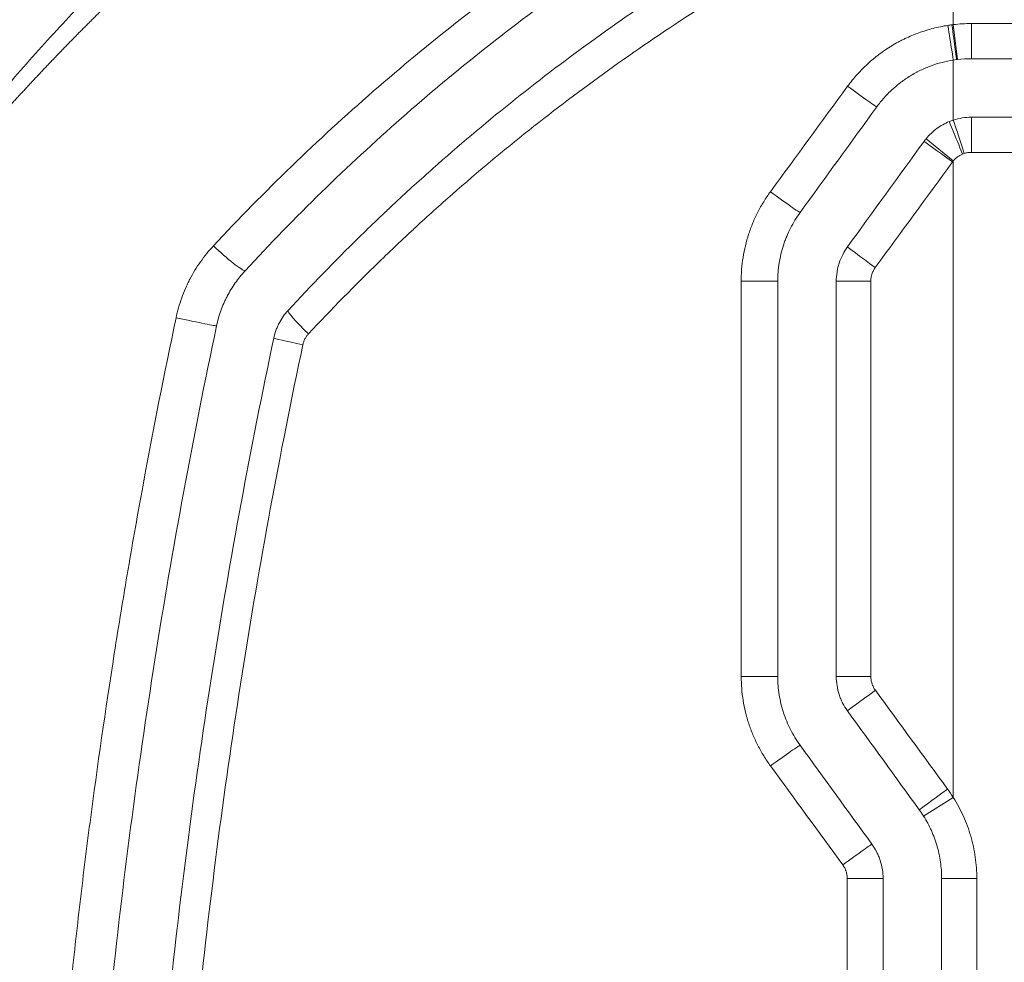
# Model space of a CAD drawing. Header units: millimetres. Extents: x 0 to 594, y 0 to 420.
# Tile 210 of 256: x 316.37 to 320.58, y 302.56 to 306.58. Entities that reach past the tile are written whole.
import ezdxf

# ---------------------------------------------------------------- set-up
doc = ezdxf.new("R2010")
doc.units = ezdxf.units.MM
doc.layers.add('1', color=7, linetype='Continuous', true_color=0xffffff)

msp = doc.modelspace()

# ---------------------------------------------------------------- linework, layer by layer
at = {"layer": '1', "color": 155, "linetype": 'Continuous', "lineweight": 13}
for p, q in [((320.3786, 306.4139), (320.3607, 306.5628)), ((320.4382, 306.5674), (321.2846, 306.5674)), ((320.2447, 306.0758), (320.3607, 305.9808)), ((321.2846, 306.0174), (320.4382, 306.0174)), ((320.3607, 303.5993), (320.3607, 303.2626)), ((320.2338, 303.1827), (320.3607, 303.2626)), ((320.3107, 302.9162), (320.4609, 302.9162)), ((320.4609, 302.9162), (320.4609, 301.2312))]:
    msp.add_line(p, q, dxfattribs=at)
at = {"layer": '1', "color": 155, "linetype": 'Continuous', "lineweight": 18}
for p, q in [((320.4381, 306.4174), (321.2834, 306.4174)), ((321.2834, 306.1674), (320.4381, 306.1674)), ((320.3107, 301.2312), (320.3107, 302.9162))]:
    msp.add_line(p, q, dxfattribs=at)
at = {"layer": '1', "color": 155, "linetype": 'Continuous', "lineweight": 13}
for centre, major_axis, ratio, start_param, end_param in [((320.3375, 306.5596), (0.0232, -0.1482), 0.001105, 4.712215, 6.283099), ((320.3549, 306.5621), (0.0192, -0.1488), 0.000278, 4.712353, 6.283185), ((320.4381, 306.5674), (0, -0.15), 0.000707, 0, 1.570796), ((319.9123, 306.2995), (0.1214, -0.0882), 0.012677, 4.694428, 6.267788), ((320.4072, 306.0125), (-0.0464, 0.1426), 0.000404, 4.712258, 6.28312), ((320.4381, 306.0174), (0, 0.15), 0.000707, 4.712389, 6.283185), ((320.4002, 306.01), (-0.0569, 0.1388), 0.000334, 4.712252, 6.283185), ((320.3572, 305.9762), (-0.1214, 0.0882), 0.000097, 0, 1.570663), ((319.585, 305.8489), (0.1214, -0.0882), 0.021615, 4.681269, 6.254743), ((317.2279, 305.6142), (-0.1102, 0.1017), 0.109604, 1.416677, 2.992502), ((320.0298, 305.5256), (-0.1214, 0.0882), 0.008993, 0, 1.558252), ((319.4609, 305.4668), (0.15, 0), 0.000925, 0.039529, 1.61412), ((320.0107, 305.4668), (-0.15, 0), 0.000106, 4.728691, 6.283185), ((317.0693, 305.3071), (-0.1467, 0.0311), 0.015755, 1.376428, 2.953415), ((317.6291, 305.2404), (0.1102, -0.1018), 0.091908, 3.141593, 4.592234), ((317.6047, 305.1932), (0.1467, -0.0311), 0.017393, 3.141593, 4.561146), ((319.4608, 303.7793), (0.15, 0), 0.000144, 0.037302, 1.611542), ((320.0107, 303.7793), (-0.15, 0), 0.000012, 0, 1.555039), ((320.0298, 303.7205), (-0.1214, -0.0882), 0.008746, 4.724452, 6.283185), ((319.585, 303.3972), (0.1214, 0.0882), 0.020491, 0.026069, 1.599075), ((320.3366, 303.2983), (-0.1214, -0.0882), 0.000646, 4.713279, 6.283185), ((319.8917, 302.975), (0.1214, 0.0882), 0.012385, 0.015001, 1.588018), ((319.9108, 302.9162), (0.15, 0), 0.000104, 4.692012, 6.266169)]:
    msp.add_ellipse(centre, major_axis=major_axis, ratio=ratio, start_param=start_param, end_param=end_param, dxfattribs=at)
for points, knots in [([(316.2501, 306.2203), (316.3169, 306.2995), (316.4524, 306.455), (316.6605, 306.6792), (316.8024, 306.8227), (316.9455, 306.9632), (317.0178, 307.0319), (317.1636, 307.1665), (317.3106, 307.298), (317.5344, 307.4865), (317.761, 307.6662), (317.9137, 307.7801), (318.1438, 307.9467), (318.2985, 308.0519), (318.6095, 308.2509), (318.7658, 308.3447), (319.0006, 308.477), (319.079, 308.5198), (319.2357, 308.6024), (319.314, 308.6424), (319.5489, 308.7583), (319.7052, 308.8302), (319.8607, 308.8968)], [0, 0, 0, 0, 0.0625, 0.125, 0.1875, 0.1875, 0.25, 0.25, 0.3125, 0.375, 0.4375, 0.5, 0.5, 0.625, 0.625, 0.75, 0.75, 0.8125, 0.8125, 0.875, 0.875, 1, 1, 1, 1]), ([(319.9178, 308.764), (319.9146, 308.7626), (319.9083, 308.7599), (319.8988, 308.7558), (319.8893, 308.7516), (319.8798, 308.7475), (319.8703, 308.7434), (319.8608, 308.7392), (319.8513, 308.735), (319.8418, 308.7309), (319.8323, 308.7267), (319.8228, 308.7225), (319.8133, 308.7183), (319.8039, 308.714), (319.7944, 308.7098), (319.7849, 308.7056), (319.7754, 308.7013), (319.7659, 308.6971), (319.7565, 308.6928), (319.747, 308.6885), (319.7375, 308.6842), (319.728, 308.6799), (319.7186, 308.6756), (319.7091, 308.6713), (319.6996, 308.667), (319.6902, 308.6627), (319.6807, 308.6583), (319.6712, 308.6539), (319.6618, 308.6496), (319.6523, 308.6452), (319.6428, 308.6408), (319.6334, 308.6364), (319.6239, 308.632), (319.6145, 308.6276), (319.605, 308.6231), (319.5956, 308.6187), (319.5861, 308.6142), (319.5767, 308.6097), (319.5672, 308.6053), (319.5578, 308.6008), (319.5483, 308.5963), (319.5389, 308.5918), (319.5294, 308.5872), (319.52, 308.5827), (319.5105, 308.5782), (319.5011, 308.5736), (319.4917, 308.569), (319.4822, 308.5645), (319.4728, 308.5599), (319.4633, 308.5553), (319.4539, 308.5507), (319.4445, 308.5461), (319.435, 308.5414), (319.4256, 308.5368), (319.4161, 308.5321), (319.4067, 308.5275), (319.3973, 308.5228), (319.3878, 308.5181), (319.3784, 308.5134), (319.369, 308.5087), (319.3596, 308.504), (319.3501, 308.4992), (319.3407, 308.4945), (319.3313, 308.4897), (319.3218, 308.4849), (319.3124, 308.4802), (319.303, 308.4754), (319.2935, 308.4706), (319.2841, 308.4658), (319.2747, 308.4609), (319.2653, 308.4561), (319.2558, 308.4512), (319.2464, 308.4464), (319.237, 308.4415), (319.2276, 308.4366), (319.2181, 308.4317), (319.2087, 308.4268), (319.1993, 308.4219), (319.1899, 308.4169), (319.1804, 308.412), (319.171, 308.407), (319.1616, 308.4021), (319.1522, 308.3971), (319.1427, 308.3921), (319.1333, 308.3871), (319.1239, 308.3821), (319.1145, 308.377), (319.105, 308.372), (319.0956, 308.3669), (319.0862, 308.3619), (319.0768, 308.3568), (319.0673, 308.3517), (319.0579, 308.3466), (319.0485, 308.3415), (319.0391, 308.3364), (319.0296, 308.3312), (319.0202, 308.3261), (319.0108, 308.3209), (319.0014, 308.3157), (318.9919, 308.3105), (318.9825, 308.3053), (318.9731, 308.3001), (318.9636, 308.2949), (318.9542, 308.2896), (318.9448, 308.2844), (318.9354, 308.2791), (318.9259, 308.2738), (318.9165, 308.2685), (318.8563, 308.2347), (318.7458, 308.1712), (318.5862, 308.0758), (318.428, 307.9773), (318.2708, 307.8755), (318.1146, 307.7703), (318.0057, 307.6941), (317.9429, 307.6492), (317.9258, 307.637), (317.9088, 307.6247), (317.8918, 307.6124), (317.8749, 307.6001), (317.8579, 307.5878), (317.841, 307.5754), (317.8242, 307.563), (317.8074, 307.5506), (317.7906, 307.5381), (317.7738, 307.5256), (317.7571, 307.5131), (317.7404, 307.5006), (317.7237, 307.488), (317.7071, 307.4754), (317.6905, 307.4628), (317.6739, 307.4502), (317.6574, 307.4375), (317.6409, 307.4248), (317.6244, 307.4121), (317.608, 307.3993), (317.5915, 307.3865), (317.5752, 307.3737), (317.5588, 307.3608), (317.5425, 307.348), (317.5262, 307.3351), (317.5099, 307.3221), (317.4937, 307.3092), (317.4775, 307.2962), (317.4613, 307.2831), (317.4452, 307.2701), (317.4291, 307.257), (317.413, 307.2439), (317.3969, 307.2307), (317.3809, 307.2175), (317.3649, 307.2043), (317.3489, 307.1911), (317.333, 307.1778), (317.317, 307.1645), (317.3012, 307.1511), (317.2853, 307.1377), (317.2695, 307.1243), (317.2536, 307.1109), (317.2379, 307.0974), (317.2221, 307.0839), (317.2064, 307.0704), (317.1907, 307.0568), (317.175, 307.0432), (317.1594, 307.0296), (317.1438, 307.0159), (317.1282, 307.0022), (317.1126, 306.9884), (317.0971, 306.9747), (317.0816, 306.9608), (317.0661, 306.947), (317.0506, 306.9331), (317.0352, 306.9192), (317.0198, 306.9053), (317.0044, 306.8913), (316.989, 306.8772), (316.9737, 306.8632), (316.9584, 306.8491), (316.9431, 306.835), (316.9279, 306.8208), (316.9126, 306.8066), (316.8974, 306.7924), (316.8823, 306.7781), (316.8671, 306.7638), (316.852, 306.7495), (316.8369, 306.7351), (316.8218, 306.7207), (316.8067, 306.7062), (316.7917, 306.6917), (316.7767, 306.6772), (316.7617, 306.6626), (316.7467, 306.648), (316.7318, 306.6334), (316.7169, 306.6187), (316.702, 306.604), (316.6871, 306.5893), (316.6723, 306.5745), (316.6575, 306.5596), (316.6427, 306.5448), (316.6279, 306.5299), (316.6131, 306.5149), (316.5984, 306.4999), (316.5837, 306.4849), (316.569, 306.4699), (316.5544, 306.4548), (316.5397, 306.4396), (316.5251, 306.4244), (316.5105, 306.4092), (316.496, 306.394), (316.4814, 306.3787), (316.4669, 306.3633), (316.4524, 306.348), (316.4379, 306.3326), (316.4235, 306.3171), (316.4091, 306.3016), (316.3946, 306.2861), (316.3803, 306.2705), (316.3659, 306.2549), (316.3516, 306.2392), (316.3372, 306.2235), (316.3229, 306.2078), (316.3087, 306.192), (316.2992, 306.1815), (316.2944, 306.1762)], [0, 0, 0, 0, 0.002292, 0.004585, 0.006878, 0.009172, 0.011466, 0.013761, 0.016057, 0.018353, 0.020649, 0.022946, 0.025244, 0.027542, 0.029841, 0.03214, 0.034441, 0.036741, 0.039043, 0.041345, 0.043647, 0.045951, 0.048255, 0.05056, 0.052865, 0.055171, 0.057478, 0.059786, 0.062094, 0.064403, 0.066713, 0.069024, 0.071335, 0.073648, 0.075961, 0.078275, 0.080589, 0.082905, 0.085222, 0.087539, 0.089857, 0.092176, 0.094496, 0.096817, 0.099139, 0.101461, 0.103785, 0.106109, 0.108435, 0.110761, 0.113089, 0.115417, 0.117747, 0.120077, 0.122409, 0.124741, 0.127075, 0.129409, 0.131745, 0.134082, 0.13642, 0.138758, 0.141098, 0.14344, 0.145782, 0.148125, 0.15047, 0.152816, 0.155162, 0.15751, 0.15986, 0.16221, 0.164562, 0.166915, 0.169269, 0.171624, 0.173981, 0.176339, 0.178698, 0.181059, 0.18342, 0.185783, 0.188148, 0.190514, 0.192881, 0.195249, 0.197619, 0.19999, 0.202363, 0.204737, 0.207112, 0.209489, 0.211868, 0.214247, 0.216629, 0.219011, 0.221395, 0.223781, 0.226168, 0.228557, 0.230947, 0.233339, 0.235732, 0.238127, 0.240523, 0.242921, 0.245321, 0.247722, 0.250125, 0.291329, 0.332623, 0.37407, 0.41573, 0.457665, 0.499933, 0.504619, 0.509302, 0.513983, 0.518662, 0.523338, 0.528012, 0.532684, 0.537354, 0.542022, 0.546688, 0.551352, 0.556014, 0.560675, 0.565334, 0.569991, 0.574647, 0.579302, 0.583955, 0.588607, 0.593257, 0.597907, 0.602555, 0.607202, 0.611848, 0.616494, 0.621138, 0.625782, 0.630425, 0.635068, 0.63971, 0.644351, 0.648992, 0.653633, 0.658273, 0.662913, 0.667553, 0.672192, 0.676832, 0.681472, 0.686111, 0.690751, 0.695391, 0.700031, 0.704672, 0.709313, 0.713954, 0.718596, 0.723238, 0.727881, 0.732525, 0.737169, 0.741814, 0.74646, 0.751107, 0.755755, 0.760403, 0.765053, 0.769704, 0.774356, 0.779009, 0.783664, 0.78832, 0.792977, 0.797635, 0.802296, 0.806957, 0.81162, 0.816285, 0.820952, 0.82562, 0.83029, 0.834962, 0.839636, 0.844312, 0.848989, 0.853669, 0.858351, 0.863035, 0.867721, 0.87241, 0.8771, 0.881793, 0.886489, 0.891186, 0.895887, 0.900589, 0.905295, 0.910003, 0.914713, 0.919426, 0.924142, 0.928861, 0.933582, 0.938307, 0.943034, 0.947764, 0.952497, 0.957233, 0.961972, 0.966714, 0.97146, 0.976208, 0.98096, 0.985715, 0.990473, 0.995235, 1, 1, 1, 1]), ([(317.2, 305.6179), (317.3085, 305.7343), (317.4197, 305.8475), (317.6474, 306.0675), (317.7639, 306.1744), (318.0024, 306.382), (318.1242, 306.4826), (318.3734, 306.6778), (318.5006, 306.7723), (318.6956, 306.9093), (318.7612, 306.9543), (318.8608, 307.0205), (318.8941, 307.0423), (318.9444, 307.0748), (318.9612, 307.0856), (318.9949, 307.1071), (319.0117, 307.1178), (319.1639, 307.2134), (319.3012, 307.2948), (319.5798, 307.4505), (319.7212, 307.5248), (319.9004, 307.6132), (319.9364, 307.6306), (320.0086, 307.6651), (320.0449, 307.6821), (320.1539, 307.7324), (320.227, 307.765), (320.3005, 307.7967)], [0, 0, 0, 0, 0.125, 0.125, 0.25, 0.25, 0.375, 0.375, 0.5, 0.5, 0.5625, 0.5625, 0.59375, 0.59375, 0.609375, 0.609375, 0.625, 0.625, 0.75, 0.75, 0.875, 0.875, 0.90625, 0.90625, 0.9375, 0.9375, 1, 1, 1, 1]), ([(320.3607, 307.2211), (320.3606, 307.221), (320.3605, 307.221), (320.3602, 307.2209), (320.3598, 307.2207), (320.359, 307.2203), (320.3572, 307.2195), (320.3536, 307.2178), (320.3464, 307.2146), (320.3322, 307.208), (320.3036, 307.1949), (320.2468, 307.1684), (320.1337, 307.1144), (320.0379, 307.0664), (319.8478, 306.9684), (319.7231, 306.9002), (319.4776, 306.758), (319.3568, 306.6841), (319.1192, 306.5305), (319.0023, 306.4509), (318.7725, 306.286), (318.6596, 306.2007), (318.4376, 306.0244), (318.3286, 305.9334), (318.1681, 305.7924), (318.1151, 305.7447), (318.0495, 305.6841), (318.0364, 305.6719), (318.0103, 305.6475), (317.9972, 305.6353), (317.9583, 305.5984), (317.9325, 305.5737), (317.8042, 305.4492), (317.7041, 305.3471), (317.6066, 305.2425)], [0, 0, 0, 0, 0.000122, 0.000122, 0.000244, 0.000488, 0.000977, 0.001953, 0.003906, 0.007812, 0.015625, 0.03125, 0.0625, 0.125, 0.125, 0.25, 0.25, 0.375, 0.375, 0.5, 0.5, 0.625, 0.625, 0.75, 0.75, 0.8125, 0.8125, 0.828125, 0.828125, 0.84375, 0.84375, 0.875, 0.875, 1, 1, 1, 1]), ([(320.3607, 306.5628), (320.3607, 306.5916), (320.3607, 306.8111), (320.3607, 307.0305), (320.3607, 307.2211)], [0, 0, 0, 0, 0.131412, 1, 1, 1, 1]), ([(319.909, 306.2995), (319.9218, 306.317), (319.9353, 306.3337), (319.9534, 306.3538), (319.957, 306.3578), (319.9644, 306.3656), (319.9756, 306.3772), (319.9872, 306.3884), (320.0109, 306.41), (320.0437, 306.4372), (320.0791, 306.4611), (320.1066, 306.4777), (320.1159, 306.4831), (320.1278, 306.4895), (320.1302, 306.4908), (320.1349, 306.4933), (320.1421, 306.497), (320.1494, 306.5006), (320.1736, 306.5121), (320.1933, 306.5204), (320.2333, 306.535), (320.2536, 306.5413), (320.295, 306.5519), (320.316, 306.5563), (320.3374, 306.5596)], [0, 0, 0, 0, 0.125, 0.125, 0.15625, 0.15625, 0.1875, 0.25, 0.25, 0.375, 0.5, 0.5, 0.5625, 0.5625, 0.578125, 0.578125, 0.59375, 0.625, 0.625, 0.75, 0.75, 0.875, 0.875, 1, 1, 1, 1]), ([(320.4003, 306.01), (320.3964, 306.0084), (320.389, 306.0048), (320.3821, 306.0004), (320.3779, 305.9973), (320.3771, 305.9967), (320.3755, 305.9954), (320.3747, 305.9947), (320.3723, 305.9927), (320.3707, 305.9913), (320.3662, 305.987), (320.3634, 305.984), (320.3607, 305.9808)], [0, 0, 0, 0, 0.25, 0.5, 0.5, 0.5625, 0.5625, 0.625, 0.625, 0.75, 0.75, 1, 1, 1, 1]), ([(319.4544, 305.467), (319.4544, 305.4713), (319.4544, 305.4756), (319.4546, 305.4841), (319.4549, 305.4969), (319.4557, 305.5097), (319.4577, 305.5351), (319.4617, 305.5688), (319.4684, 305.602), (319.4763, 305.635), (319.481, 305.6514), (319.4876, 305.6717), (319.489, 305.6757), (319.4918, 305.6838), (319.4932, 305.6879), (319.4977, 305.6999), (319.5009, 305.7079), (319.5107, 305.7315), (319.525, 305.7624), (319.5417, 305.792), (319.5596, 305.821), (319.5692, 305.8352), (319.5793, 305.849)], [0, 0, 0, 0, 0.03125, 0.03125, 0.0625, 0.125, 0.125, 0.25, 0.375, 0.375, 0.5, 0.5, 0.53125, 0.53125, 0.5625, 0.5625, 0.625, 0.625, 0.75, 0.875, 0.875, 1, 1, 1, 1]), ([(317.0405, 305.3109), (317.0435, 305.3253), (317.0506, 305.3538), (317.064, 305.3956), (317.0748, 305.4228), (317.0822, 305.4397), (317.0837, 305.443), (317.0867, 305.4497), (317.0914, 305.4597), (317.0963, 305.4695), (317.1064, 305.4889), (317.1207, 305.5142), (317.1446, 305.5505), (317.1709, 305.5852), (317.19, 305.6072), (317.2, 305.6179)], [0, 0, 0, 0, 0.125, 0.25, 0.375, 0.375, 0.40625, 0.40625, 0.4375, 0.5, 0.5, 0.625, 0.75, 0.875, 1, 1, 1, 1]), ([(320.0275, 305.5256), (320.0244, 305.5214), (320.0189, 305.5125), (320.0149, 305.5028), (320.0128, 305.4966), (320.0124, 305.4953), (320.0117, 305.4928), (320.0107, 305.489), (320.01, 305.4851), (320.0087, 305.4774), (320.0083, 305.4721), (320.0083, 305.4668)], [0, 0, 0, 0, 0.25, 0.5, 0.5, 0.5625, 0.5625, 0.625, 0.75, 0.75, 1, 1, 1, 1]), ([(316.4373, 299.5243), (316.4372, 299.7673), (316.4403, 300.0101), (316.4528, 300.4955), (316.4622, 300.738), (316.4873, 301.2226), (316.503, 301.4648), (316.5407, 301.9488), (316.5628, 302.1906), (316.5942, 302.4927), (316.6007, 302.5531), (316.6141, 302.6739), (316.6348, 302.855), (316.6572, 303.0358), (316.7044, 303.3971), (316.739, 303.6376), (316.7862, 303.9376), (316.7958, 303.9976), (316.8154, 304.1174), (316.8455, 304.2971), (316.8773, 304.4765), (316.9432, 304.8348), (316.9903, 305.0731), (317.0405, 305.3109)], [0, 0, 0, 0, 0.125, 0.125, 0.25, 0.25, 0.375, 0.375, 0.5, 0.5, 0.53125, 0.53125, 0.5625, 0.625, 0.625, 0.75, 0.75, 0.78125, 0.78125, 0.8125, 0.875, 0.875, 1, 1, 1, 1]), ([(317.6066, 305.2425), (317.6035, 305.2392), (317.5979, 305.2323), (317.5932, 305.2247), (317.5901, 305.2188), (317.5892, 305.2167), (317.5873, 305.2126), (317.5865, 305.2105), (317.5842, 305.2041), (317.583, 305.1998), (317.5821, 305.1954)], [0, 0, 0, 0, 0.25, 0.5, 0.5, 0.625, 0.625, 0.75, 0.75, 1, 1, 1, 1]), ([(317.5821, 305.1954), (317.5326, 304.9621), (317.4863, 304.7285), (317.3999, 304.2603), (317.3598, 304.0259), (317.2858, 303.5562), (317.2518, 303.321), (317.19, 302.8497), (317.1622, 302.6137), (317.1127, 302.1409), (317.0911, 301.9041), (317.0539, 301.4298), (317.0384, 301.1922), (317.0229, 300.8947), (317.02, 300.8352), (317.0145, 300.7161), (317.012, 300.6566), (317.005, 300.4779), (317.0011, 300.3587), (316.9918, 300.0012), (316.9887, 299.7628), (316.9888, 299.5243)], [0, 0, 0, 0, 0.125, 0.125, 0.25, 0.25, 0.375, 0.375, 0.5, 0.5, 0.625, 0.625, 0.75, 0.75, 0.78125, 0.78125, 0.8125, 0.8125, 0.875, 0.875, 1, 1, 1, 1]), ([(319.5797, 303.3972), (319.5696, 303.4111), (319.5601, 303.4252), (319.5422, 303.4542), (319.5256, 303.4837), (319.5113, 303.5144), (319.4982, 303.5458), (319.4923, 303.5617), (319.4856, 303.5821), (319.4843, 303.5861), (319.4818, 303.5944), (319.4806, 303.5985), (319.477, 303.6108), (319.4749, 303.6191), (319.4689, 303.644), (319.4622, 303.6773), (319.4581, 303.7111), (319.4554, 303.7451), (319.4547, 303.7621), (319.4547, 303.7793)], [0, 0, 0, 0, 0.125, 0.125, 0.25, 0.375, 0.375, 0.5, 0.5, 0.53125, 0.53125, 0.5625, 0.5625, 0.625, 0.625, 0.75, 0.875, 0.875, 1, 1, 1, 1]), ([(320.0084, 303.7793), (320.0084, 303.774), (320.0088, 303.7688), (320.0104, 303.7585), (320.0117, 303.7534), (320.0137, 303.7472), (320.0141, 303.7459), (320.0151, 303.7434), (320.0165, 303.7398), (320.0182, 303.7362), (320.0217, 303.7292), (320.0245, 303.7248), (320.0276, 303.7205)], [0, 0, 0, 0, 0.25, 0.25, 0.5, 0.5, 0.5625, 0.5625, 0.625, 0.75, 0.75, 1, 1, 1, 1]), ([(320.3607, 303.2626), (320.3689, 303.2497), (320.3766, 303.2365), (320.391, 303.2097), (320.4043, 303.1825), (320.4215, 303.1405), (320.4309, 303.1117), (320.4373, 303.0898), (320.4403, 303.0787), (320.443, 303.0676), (320.4447, 303.0601), (320.4456, 303.0564), (320.4496, 303.0377), (320.455, 303.0076), (320.4598, 302.9621), (320.4609, 302.9316), (320.4609, 302.9162)], [0, 0, 0, 0, 0.125, 0.125, 0.25, 0.375, 0.5, 0.5, 0.5625, 0.59375, 0.59375, 0.625, 0.625, 0.75, 0.875, 1, 1, 1, 1]), ([(319.9077, 302.9162), (319.9077, 302.9215), (319.9073, 302.9267), (319.9056, 302.937), (319.9044, 302.9421), (319.9024, 302.9483), (319.9019, 302.9496), (319.901, 302.9521), (319.8996, 302.9557), (319.8979, 302.9593), (319.8944, 302.9663), (319.8916, 302.9707), (319.8885, 302.975)], [0, 0, 0, 0, 0.25, 0.25, 0.5, 0.5, 0.5625, 0.5625, 0.625, 0.75, 0.75, 1, 1, 1, 1])]:
    msp.add_open_spline(points, degree=3, knots=knots, dxfattribs=at)
at = {"layer": '1', "color": 155, "linetype": 'Continuous', "lineweight": 18}
for points, knots in [([(317.3353, 305.5118), (317.4416, 305.6269), (317.5504, 305.7386), (317.7731, 305.9557), (317.8868, 306.061), (318.1193, 306.2654), (318.238, 306.3644), (318.4802, 306.5562), (318.6038, 306.6489), (318.8559, 306.8282), (318.9844, 306.9147), (319.2465, 307.0814), (319.38, 307.1615), (319.5842, 307.2769), (319.6529, 307.3146), (319.757, 307.3699), (319.7918, 307.3881), (319.8443, 307.4151), (319.8619, 307.4241), (319.897, 307.4419), (320.0554, 307.5215), (320.2161, 307.5963), (320.3607, 307.6591)], [0, 0, 0, 0, 0.125, 0.125, 0.25, 0.25, 0.375, 0.375, 0.5, 0.5, 0.625, 0.625, 0.75, 0.75, 0.8125, 0.8125, 0.84375, 0.84375, 0.859375, 0.859375, 0.875, 1, 1, 1, 1]), ([(317.5189, 305.3422), (317.6172, 305.4485), (317.718, 305.5523), (317.8473, 305.679), (317.8733, 305.7042), (317.9126, 305.7417), (317.9257, 305.7542), (317.952, 305.779), (318.018, 305.8409), (318.0848, 305.9017), (318.2466, 306.0452), (318.3565, 306.1379), (318.5803, 306.3175), (318.6942, 306.4045), (318.9261, 306.5725), (319.044, 306.6536), (319.2839, 306.8101), (319.4058, 306.8855), (319.6537, 307.0304), (319.7797, 307.1), (320.0359, 307.2332), (320.166, 307.2968), (320.2982, 307.3574)], [0, 0, 0, 0, 0.125, 0.125, 0.15625, 0.15625, 0.171875, 0.171875, 0.1875, 0.25, 0.25, 0.375, 0.375, 0.5, 0.5, 0.625, 0.625, 0.75, 0.75, 0.875, 0.875, 1, 1, 1, 1]), ([(320.3607, 306.4114), (320.3444, 306.4089), (320.3283, 306.4055), (320.2967, 306.3973), (320.2811, 306.3924), (320.2505, 306.3812), (320.2355, 306.3748), (320.217, 306.3659), (320.2114, 306.3631), (320.206, 306.3603), (320.2023, 306.3583), (320.2005, 306.3574), (320.1914, 306.3524), (320.1843, 306.3483), (320.1633, 306.3355), (320.1363, 306.3171), (320.1113, 306.2962), (320.0932, 306.2795), (320.0873, 306.2738), (320.0787, 306.265), (320.0758, 306.2621), (320.0702, 306.256), (320.0674, 306.253), (320.0537, 306.2376), (320.0433, 306.2247), (320.0336, 306.2113)], [0, 0, 0, 0, 0.125, 0.125, 0.25, 0.25, 0.375, 0.375, 0.40625, 0.421875, 0.421875, 0.4375, 0.4375, 0.5, 0.5, 0.625, 0.75, 0.75, 0.8125, 0.8125, 0.84375, 0.84375, 0.875, 0.875, 1, 1, 1, 1]), ([(320.2447, 306.0758), (320.2513, 306.0838), (320.2583, 306.0914), (320.2696, 306.1021), (320.2734, 306.1056), (320.2794, 306.1106), (320.2814, 306.1123), (320.2855, 306.1155), (320.2876, 306.117), (320.298, 306.1247), (320.3153, 306.1359), (320.3338, 306.1449), (320.3433, 306.1488)], [0, 0, 0, 0, 0.25, 0.25, 0.375, 0.375, 0.4375, 0.4375, 0.5, 0.5, 0.75, 1, 1, 1, 1]), ([(319.6107, 305.4668), (319.6107, 305.48), (319.6113, 305.4931), (319.6133, 305.5192), (319.6164, 305.5451), (319.6215, 305.5706), (319.6275, 305.596), (319.6311, 305.6086), (319.6361, 305.6242), (319.6372, 305.6273), (319.6394, 305.6336), (319.6405, 305.6367), (319.6439, 305.646), (319.6463, 305.6521), (319.6538, 305.6702), (319.6648, 305.694), (319.6775, 305.7168), (319.6912, 305.7391), (319.6985, 305.75), (319.7062, 305.7607)], [0, 0, 0, 0, 0.125, 0.125, 0.25, 0.375, 0.375, 0.5, 0.5, 0.53125, 0.53125, 0.5625, 0.5625, 0.625, 0.625, 0.75, 0.875, 0.875, 1, 1, 1, 1]), ([(319.8607, 305.4668), (319.8607, 305.48), (319.8618, 305.4931), (319.8648, 305.5124), (319.8661, 305.5188), (319.8684, 305.5284), (319.8693, 305.5316), (319.871, 305.5379), (319.872, 305.5411), (319.8771, 305.5567), (319.8821, 305.5688), (319.8939, 305.592), (319.9007, 305.6031), (319.9085, 305.6138)], [0, 0, 0, 0, 0.25, 0.25, 0.375, 0.375, 0.4375, 0.4375, 0.5, 0.5, 0.75, 0.75, 1, 1, 1, 1]), ([(317.3353, 305.5118), (317.3277, 305.5036), (317.3131, 305.4867), (317.293, 305.46), (317.2748, 305.4321), (317.2639, 305.4127), (317.2561, 305.3978), (317.2536, 305.3928), (317.2488, 305.3827), (317.2465, 305.3776), (317.2397, 305.3621), (317.2314, 305.3411), (317.2211, 305.3091), (317.2157, 305.2872), (317.2134, 305.2761)], [0, 0, 0, 0, 0.125, 0.25, 0.375, 0.5, 0.5, 0.5625, 0.5625, 0.625, 0.625, 0.75, 0.875, 1, 1, 1, 1]), ([(317.458, 305.2243), (317.4603, 305.2353), (317.4634, 305.2461), (317.469, 305.262), (317.4711, 305.2672), (317.4756, 305.2776), (317.478, 305.2826), (317.4857, 305.2975), (317.4915, 305.307), (317.5043, 305.3252), (317.5113, 305.3339), (317.5189, 305.3422)], [0, 0, 0, 0, 0.25, 0.25, 0.375, 0.375, 0.5, 0.5, 0.75, 0.75, 1, 1, 1, 1]), ([(317.2134, 305.2761), (317.1632, 305.0391), (317.0691, 304.5644), (316.9876, 304.0884), (316.9124, 303.6117), (316.8434, 303.1344), (316.7869, 302.6557), (316.7367, 302.1764), (316.7147, 301.9364), (316.677, 301.4558), (316.6612, 301.2151), (316.636, 300.7332), (316.6266, 300.4919), (316.6139, 300.0086), (316.6107, 299.7666), (316.6107, 299.5243)], [0, 0, 0, 0, 0.125, 0.25, 0.25, 0.375, 0.5, 0.5, 0.625, 0.625, 0.75, 0.75, 0.875, 0.875, 1, 1, 1, 1]), ([(316.8607, 299.5243), (316.8607, 299.764), (316.8639, 300.0036), (316.8733, 300.363), (316.8772, 300.4827), (316.8842, 300.6624), (316.8868, 300.7222), (316.8923, 300.8419), (316.9069, 301.141), (316.9265, 301.4395), (316.9639, 301.9163), (316.9857, 302.1543), (317.0356, 302.6295), (317.0636, 302.8667), (317.1257, 303.3404), (317.1941, 303.8132), (317.2748, 304.2845), (317.3617, 304.755), (317.4083, 304.9899), (317.458, 305.2243)], [0, 0, 0, 0, 0.125, 0.125, 0.1875, 0.1875, 0.21875, 0.21875, 0.25, 0.375, 0.375, 0.5, 0.5, 0.625, 0.625, 0.75, 0.875, 0.875, 1, 1, 1, 1]), ([(319.7062, 303.4854), (319.6985, 303.4961), (319.6912, 303.507), (319.6775, 303.5293), (319.6648, 303.552), (319.6539, 303.5757), (319.6439, 303.5997), (319.6394, 303.612), (319.6343, 303.6276), (319.6333, 303.6308), (319.6314, 303.6371), (319.6304, 303.6403), (319.6278, 303.6498), (319.6261, 303.6561), (319.6215, 303.6753), (319.6164, 303.7009), (319.6133, 303.7269), (319.6113, 303.753), (319.6107, 303.7661), (319.6107, 303.7793)], [0, 0, 0, 0, 0.125, 0.125, 0.25, 0.375, 0.375, 0.5, 0.5, 0.53125, 0.53125, 0.5625, 0.5625, 0.625, 0.625, 0.75, 0.875, 0.875, 1, 1, 1, 1]), ([(319.9085, 303.6323), (319.9007, 303.643), (319.8939, 303.6542), (319.885, 303.6717), (319.8823, 303.6776), (319.8785, 303.6867), (319.8773, 303.6897), (319.875, 303.6959), (319.8739, 303.699), (319.8689, 303.7147), (319.8658, 303.7274), (319.8618, 303.7531), (319.8607, 303.7661), (319.8607, 303.7793)], [0, 0, 0, 0, 0.25, 0.25, 0.375, 0.375, 0.4375, 0.4375, 0.5, 0.5, 0.75, 0.75, 1, 1, 1, 1]), ([(320.3107, 302.9162), (320.3107, 302.928), (320.3099, 302.9515), (320.3062, 302.9865), (320.3021, 303.0096), (320.299, 303.024), (320.2983, 303.0269), (320.297, 303.0326), (320.2949, 303.0412), (320.2926, 303.0497), (320.2877, 303.0666), (320.2805, 303.0887), (320.2673, 303.1211), (320.2519, 303.1524), (320.2401, 303.1727), (320.2338, 303.1827)], [0, 0, 0, 0, 0.125, 0.25, 0.375, 0.375, 0.40625, 0.40625, 0.4375, 0.5, 0.5, 0.625, 0.75, 0.875, 1, 1, 1, 1]), ([(320.0607, 302.9162), (320.0607, 302.9294), (320.0597, 302.9425), (320.0556, 302.9682), (320.0526, 302.9808), (320.0475, 302.9965), (320.0465, 302.9996), (320.0442, 303.0058), (320.043, 303.0088), (320.0392, 303.0179), (320.0365, 303.0239), (320.0276, 303.0413), (320.0208, 303.0525), (320.013, 303.0632)], [0, 0, 0, 0, 0.25, 0.25, 0.5, 0.5, 0.5625, 0.5625, 0.625, 0.625, 0.75, 0.75, 1, 1, 1, 1])]:
    msp.add_open_spline(points, degree=3, knots=knots, dxfattribs=at)
at = {"layer": '1', "color": 155, "linetype": 'Continuous', "lineweight": 13}
for points in [[(320.3374, 306.5596), (320.3432, 306.5605), (320.349, 306.5613), (320.3549, 306.5621)], [(320.3549, 306.5621), (320.3568, 306.5623), (320.3588, 306.5626), (320.3607, 306.5628)], [(320.3607, 306.5628), (320.3865, 306.5659), (320.4123, 306.5674), (320.4382, 306.5674)], [(320.3607, 306.4114), (320.3607, 306.326), (320.3607, 306.2406), (320.3607, 306.1552)], [(319.5793, 305.849), (319.6892, 305.9992), (319.7991, 306.1494), (319.909, 306.2995)], [(320.4072, 306.0125), (320.4049, 306.0118), (320.4026, 306.0109), (320.4003, 306.01)], [(320.4382, 306.0174), (320.4329, 306.0174), (320.4225, 306.0166), (320.4123, 306.0142), (320.4072, 306.0125)], [(320.3572, 305.9762), (320.2473, 305.826), (320.1374, 305.6758), (320.0275, 305.5256)], [(320.3607, 305.9808), (320.3595, 305.9793), (320.3583, 305.9778), (320.3572, 305.9762)], [(320.3607, 305.6998), (320.3607, 305.7935), (320.3607, 305.8871), (320.3607, 305.9808)], [(320.3607, 305.6998), (320.3607, 304.9996), (320.3607, 304.2994), (320.3607, 303.5993)], [(319.4547, 303.7793), (319.4547, 304.3419), (319.4546, 304.9044), (319.4544, 305.467)], [(320.0083, 305.4668), (320.0084, 304.9043), (320.0084, 304.3418), (320.0084, 303.7793)], [(320.0276, 303.7205), (320.1305, 303.5798), (320.2335, 303.439), (320.3364, 303.2983)], [(319.8885, 302.975), (319.7856, 303.1157), (319.6826, 303.2565), (319.5797, 303.3972)], [(320.3364, 303.2983), (320.345, 303.2866), (320.3531, 303.2747), (320.3607, 303.2626)], [(319.9075, 301.2311), (319.9076, 301.7928), (319.9077, 302.3545), (319.9077, 302.9162)]]:
    msp.add_open_spline(points, degree=3, dxfattribs=at)
at = {"layer": '1', "color": 155, "linetype": 'Continuous', "lineweight": 18}
for points in [[(320.3607, 306.4114), (320.3652, 306.4121), (320.3697, 306.4127), (320.3741, 306.4133)], [(320.3786, 306.4139), (320.3771, 306.4137), (320.3756, 306.4135), (320.3741, 306.4133)], [(320.4381, 306.4174), (320.4182, 306.4174), (320.3984, 306.4162), (320.3786, 306.4139)], [(319.7062, 305.7607), (319.8154, 305.9109), (319.9245, 306.0611), (320.0336, 306.2113)], [(320.3433, 306.1488), (320.349, 306.1511), (320.3548, 306.1532), (320.3607, 306.1552)], [(320.4381, 306.1674), (320.4249, 306.1674), (320.3988, 306.1653), (320.3733, 306.1592), (320.3607, 306.1552)], [(320.2359, 306.0644), (320.2387, 306.0683), (320.2416, 306.0721), (320.2447, 306.0758)], [(319.9085, 305.6138), (320.0176, 305.764), (320.1267, 305.9142), (320.2359, 306.0644)], [(319.6107, 303.7793), (319.6107, 304.3418), (319.6107, 304.9043), (319.6107, 305.4668)], [(319.8607, 303.7793), (319.8607, 304.3418), (319.8607, 304.9043), (319.8607, 305.4668)], [(320.2152, 303.2101), (320.113, 303.3509), (320.0107, 303.4916), (319.9085, 303.6323)], [(320.013, 303.0632), (319.9107, 303.2039), (319.8085, 303.3447), (319.7062, 303.4854)], [(320.2338, 303.1827), (320.228, 303.192), (320.2218, 303.2011), (320.2152, 303.2101)], [(320.0607, 301.2312), (320.0607, 301.7928), (320.0607, 302.3545), (320.0607, 302.9162)]]:
    msp.add_open_spline(points, degree=3, dxfattribs=at)

doc.saveas('drawing.dxf')
